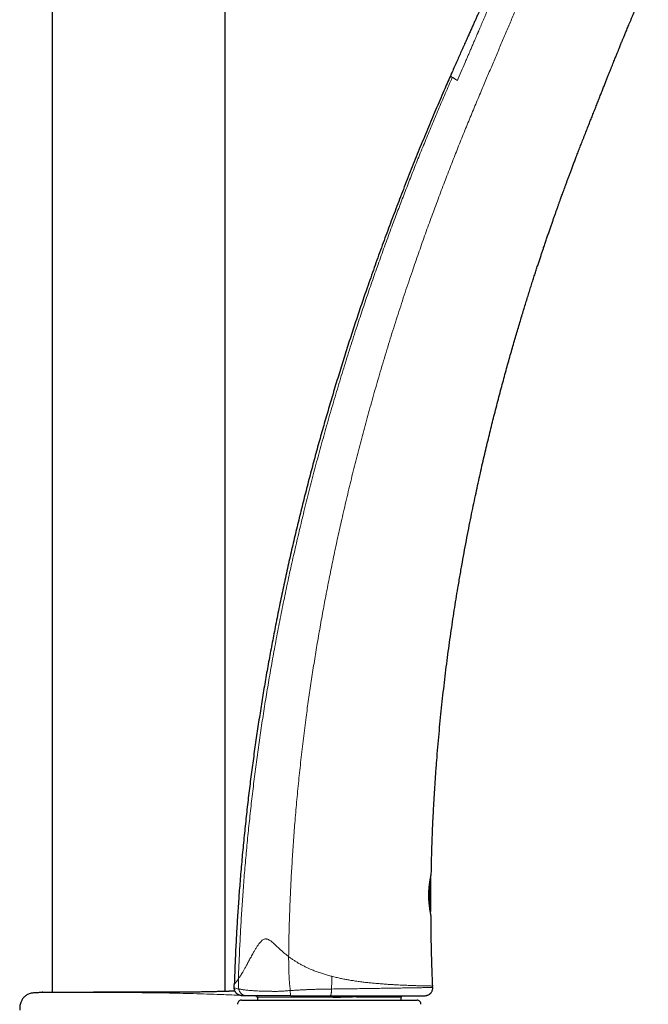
# Model space of a CAD drawing. Header units: millimetres. Extents: x 8 to 1352, y 12 to 1248.
# Tile 120 of 126: x 920 to 1000, y 955 to 1079. Entities that reach past the tile are written whole.
import ezdxf

# ---------------------------------------------------------------- set-up
doc = ezdxf.new("R2010")
doc.units = ezdxf.units.MM

msp = doc.modelspace()

# ---------------------------------------------------------------- linework, layer by layer
at = {"color": 7, "linetype": 'Continuous', "lineweight": 30}
for p, q in [((945.96, 956.26), (945.96, 1149.76)), ((924.06, 1149.4), (924.06, 956.12)), ((972.03, 966.42), (972.03, 970.52)), ((972.03, 970.52), (972.03, 970.52)), ((972.08, 971.01), (972.1, 971.08)), ((972.03, 966.42), (972.03, 966.42)), ((972.06, 965.88), (972.05, 965.95)), ((927.46, 956.12), (929.28, 956.18)), ((929.28, 956.18), (932.16, 956.18)), ((947.22, 956.24), (946.46, 956.27)), ((972.28, 956.72), (972.27, 956.91)), ((922.76, 956.12), (921.96, 956.06)), ((922.85, 956.12), (922.84, 956.12)), ((948.03, 955.11), (970.29, 955.11)), ((950.06, 955.48), (950.06, 955.11)), ((959.61, 955.68), (959.64, 955.68)), ((968.26, 955.11), (968.26, 955.48))]:
    msp.add_line(p, q, dxfattribs=at)
at = {"color": 252, "linetype": 'Continuous', "lineweight": 0}
for p, q in [((932.16, 956.09), (932.16, 956.18)), ((959.6, 955.48), (950.06, 955.48)), ((968.26, 955.48), (963.86, 955.48))]:
    msp.add_line(p, q, dxfattribs=at)
at = {"color": 252, "linetype": 'Continuous', "lineweight": 0, "flags": 128}
msp.add_lwpolyline([(963.86, 955.48), (963.87, 955.52), (963.87, 955.56), (963.88, 955.59), (963.89, 955.62), (963.91, 955.65), (963.93, 955.67), (963.95, 955.68), (963.97, 955.68)], dxfattribs=at)
at = {"color": 252, "linetype": 'Continuous', "lineweight": 0}
for centre, radius, start, end in [((955.91, 995.8), 40.11, 257.342, 258.1843), ((960.96, 955.53), 1.36, 173.5405, 181.8448), ((962.57, 955.53), 0.474, 161.2556, 179.4445)]:
    msp.add_arc(centre, radius, start, end, dxfattribs=at)
at = {"color": 7, "linetype": 'Continuous', "lineweight": 30}
for centre, radius, start, end in [((948.03, 954.61), 0.5, 90, 182.4813), ((949.86, 955.48), 0.2, 360, 90), ((968.46, 955.48), 0.2, 90, 180), ((970.29, 954.61), 0.5, 357.5187, 90)]:
    msp.add_arc(centre, radius, start, end, dxfattribs=at)
for points, knots in [([(998.3, 1117.63), (998.07, 1117.25), (997.62, 1116.51), (996.95, 1115.41), (996.29, 1114.33), (995.65, 1113.28), (995.02, 1112.24), (994.43, 1111.25), (993.85, 1110.29), (993.31, 1109.37), (992.77, 1108.48), (992.25, 1107.6), (991.75, 1106.74), (991.26, 1105.89), (990.78, 1105.07), (990.32, 1104.27), (989.87, 1103.48), (989.43, 1102.72), (989.02, 1101.99), (988.62, 1101.27), (988.23, 1100.58), (987.84, 1099.88), (987.46, 1099.19), (987.09, 1098.5), (986.72, 1097.83), (986.38, 1097.19), (986.05, 1096.57), (985.73, 1095.98), (985.44, 1095.42), (985.17, 1094.9), (984.9, 1094.39), (984.65, 1093.91), (984.41, 1093.44), (984.19, 1093), (983.97, 1092.57), (983.77, 1092.17), (983.57, 1091.79), (983.39, 1091.43), (983.22, 1091.09), (983.07, 1090.77), (982.92, 1090.48), (982.79, 1090.21), (982.67, 1089.96), (982.56, 1089.74), (982.46, 1089.54), (982.36, 1089.34), (982.27, 1089.15), (982.17, 1088.94), (982.05, 1088.7), (981.91, 1088.42), (981.76, 1088.1), (981.59, 1087.76), (981.42, 1087.4), (981.24, 1087.02), (981.05, 1086.63), (980.85, 1086.22), (980.67, 1085.83), (980.5, 1085.47), (980.36, 1085.17), (980.22, 1084.88), (980.12, 1084.67), (980.06, 1084.53), (980.01, 1084.44), (979.98, 1084.35), (979.94, 1084.27), (979.9, 1084.2), (979.87, 1084.13), (979.85, 1084.09), (979.84, 1084.06), (979.83, 1084.04), (979.82, 1084.02), (979.8, 1083.98), (979.78, 1083.93), (979.74, 1083.84), (979.69, 1083.74), (979.63, 1083.62), (979.57, 1083.48), (979.49, 1083.32), (979.41, 1083.14), (979.32, 1082.94), (979.22, 1082.72), (979.1, 1082.48), (978.98, 1082.22), (978.85, 1081.93), (978.71, 1081.62), (978.55, 1081.28), (978.39, 1080.92), (978.21, 1080.53), (978.03, 1080.13), (977.83, 1079.71), (977.64, 1079.27), (977.44, 1078.83), (977.23, 1078.36), (977.01, 1077.88), (976.77, 1077.35), (976.52, 1076.78), (976.25, 1076.17), (975.96, 1075.53), (975.67, 1074.87), (975.36, 1074.18), (975.05, 1073.47), (974.76, 1072.83), (974.59, 1072.42), (974.52, 1072.26)], [0, 0, 0, 0, 0.025642, 0.050771, 0.075386, 0.099487, 0.123075, 0.146148, 0.167433, 0.188261, 0.208632, 0.228547, 0.248005, 0.267007, 0.285552, 0.303641, 0.321272, 0.338447, 0.35487, 0.370853, 0.386394, 0.401495, 0.417307, 0.432605, 0.447389, 0.461659, 0.475415, 0.488658, 0.500673, 0.512232, 0.523334, 0.533979, 0.544168, 0.5539, 0.563175, 0.571994, 0.580357, 0.588262, 0.595582, 0.602462, 0.608901, 0.6149, 0.62006, 0.624842, 0.629248, 0.633345, 0.637565, 0.64198, 0.646591, 0.653251, 0.660281, 0.667682, 0.675452, 0.683592, 0.692103, 0.700984, 0.710226, 0.717294, 0.72388, 0.729984, 0.735606, 0.737559, 0.739447, 0.741268, 0.743024, 0.744706, 0.746102, 0.747123, 0.74776, 0.748055, 0.748404, 0.748966, 0.750282, 0.752126, 0.754261, 0.756832, 0.759839, 0.763283, 0.767163, 0.77148, 0.776233, 0.781423, 0.787048, 0.793111, 0.799914, 0.807195, 0.814952, 0.823186, 0.831898, 0.841086, 0.850185, 0.859709, 0.869657, 0.880028, 0.890824, 0.903373, 0.91645, 0.930056, 0.944189, 0.95885, 0.97404, 0.989757, 1, 1, 1, 1]), ([(972.1, 971.08), (972.11, 971.63), (972.13, 972.82), (972.18, 974.62), (972.25, 976.49), (972.33, 978.33), (972.43, 980.15), (972.54, 981.95), (972.66, 983.72), (972.79, 985.47), (972.93, 987.19), (973.08, 988.87), (973.23, 990.53), (973.4, 992.16), (973.57, 993.77), (973.76, 995.38), (973.95, 996.97), (974.15, 998.54), (974.36, 1000.08), (974.57, 1001.59), (974.79, 1003.08), (975.01, 1004.53), (975.24, 1005.95), (975.48, 1007.45), (975.75, 1009), (976.03, 1010.62), (976.32, 1012.2), (976.62, 1013.75), (976.91, 1015.27), (977.2, 1016.72), (977.49, 1018.09), (977.76, 1019.39), (978.04, 1020.66), (978.31, 1021.91), (978.59, 1023.13), (978.86, 1024.31), (979.13, 1025.44), (979.39, 1026.53), (979.65, 1027.59), (979.91, 1028.63), (980.18, 1029.69), (980.45, 1030.76), (980.74, 1031.85), (981.02, 1032.9), (981.3, 1033.93), (981.57, 1034.94), (981.84, 1035.91), (982.11, 1036.86), (982.37, 1037.79), (982.63, 1038.68), (982.88, 1039.55), (983.13, 1040.4), (983.38, 1041.21), (983.62, 1042.01), (983.85, 1042.77), (984.08, 1043.51), (984.3, 1044.23), (984.52, 1044.94), (984.74, 1045.63), (984.95, 1046.29), (985.15, 1046.92), (985.35, 1047.52), (985.53, 1048.09), (985.71, 1048.63), (985.88, 1049.14), (986.04, 1049.62), (986.19, 1050.07), (986.35, 1050.56), (986.53, 1051.07), (986.71, 1051.6), (986.89, 1052.13), (987.06, 1052.64), (987.24, 1053.14), (987.4, 1053.62), (987.56, 1054.07), (987.71, 1054.51), (987.86, 1054.93), (988.01, 1055.34), (988.12, 1055.66), (988.21, 1055.9), (988.27, 1056.07), (988.32, 1056.23), (988.39, 1056.4), (988.45, 1056.58), (988.53, 1056.79), (988.61, 1057.03), (988.71, 1057.31), (988.83, 1057.61), (988.95, 1057.95), (989.08, 1058.31), (989.22, 1058.7), (989.37, 1059.1), (989.53, 1059.52), (989.69, 1059.95), (989.86, 1060.4), (990.04, 1060.88), (990.23, 1061.38), (990.43, 1061.92), (990.65, 1062.5), (990.9, 1063.13), (991.15, 1063.78), (991.42, 1064.46), (991.7, 1065.17), (991.99, 1065.9), (992.26, 1066.61), (992.53, 1067.27), (992.77, 1067.88), (993.01, 1068.48), (993.24, 1069.06), (993.46, 1069.63), (993.68, 1070.19), (993.89, 1070.71), (994.08, 1071.21), (994.27, 1071.68), (994.44, 1072.12), (994.61, 1072.54), (994.77, 1072.93), (994.91, 1073.31), (995.05, 1073.65), (995.18, 1073.98), (995.3, 1074.28), (995.41, 1074.56), (995.52, 1074.81), (995.61, 1075.04), (995.69, 1075.25), (995.77, 1075.43), (995.83, 1075.59), (995.89, 1075.73), (995.93, 1075.85), (995.97, 1075.93), (996, 1076), (996.01, 1076.04), (996.02, 1076.06), (996.03, 1076.08), (996.04, 1076.1), (996.07, 1076.19), (996.13, 1076.34), (996.21, 1076.52), (996.27, 1076.67), (996.32, 1076.8), (996.38, 1076.95), (996.46, 1077.12), (996.54, 1077.32), (996.62, 1077.53), (996.72, 1077.76), (996.83, 1078.01), (996.94, 1078.28), (997.06, 1078.58), (997.19, 1078.89), (997.34, 1079.23), (997.49, 1079.59), (997.65, 1079.98), (997.83, 1080.38), (998.01, 1080.81), (998.21, 1081.26), (998.42, 1081.75), (998.65, 1082.28), (998.91, 1082.84), (999.17, 1083.44), (999.41, 1083.95), (999.55, 1084.26), (999.6, 1084.37)], [0, 0, 0, 0, 0.014174, 0.030266, 0.046168, 0.061881, 0.077403, 0.092736, 0.107879, 0.122833, 0.137598, 0.151916, 0.166052, 0.180007, 0.19378, 0.207619, 0.22127, 0.234734, 0.248011, 0.261101, 0.273777, 0.286272, 0.298588, 0.310724, 0.324938, 0.338898, 0.352604, 0.366057, 0.379255, 0.392201, 0.403725, 0.41504, 0.426148, 0.437047, 0.447738, 0.458222, 0.467916, 0.477425, 0.48675, 0.495891, 0.504848, 0.514627, 0.524176, 0.533497, 0.542588, 0.551451, 0.560085, 0.56849, 0.576666, 0.584614, 0.592333, 0.599824, 0.607086, 0.614121, 0.620927, 0.627504, 0.633854, 0.640261, 0.646418, 0.652325, 0.657982, 0.663389, 0.668545, 0.673317, 0.677853, 0.682153, 0.686234, 0.690189, 0.695199, 0.700016, 0.70464, 0.709381, 0.7139, 0.718198, 0.722275, 0.72613, 0.729978, 0.733591, 0.737254, 0.73873, 0.740208, 0.741687, 0.74317, 0.744791, 0.746627, 0.748875, 0.751381, 0.754143, 0.757161, 0.760436, 0.763967, 0.767755, 0.771452, 0.775365, 0.779494, 0.783837, 0.788396, 0.79317, 0.798624, 0.804334, 0.810299, 0.816521, 0.823, 0.829734, 0.836725, 0.842283, 0.847946, 0.853446, 0.858736, 0.864054, 0.869143, 0.874002, 0.878489, 0.88276, 0.886817, 0.890658, 0.894284, 0.897694, 0.900889, 0.903869, 0.906633, 0.909182, 0.911516, 0.913635, 0.915538, 0.917226, 0.918699, 0.919957, 0.920999, 0.921826, 0.922408, 0.922799, 0.922901, 0.922996, 0.923231, 0.923632, 0.925439, 0.927355, 0.928487, 0.929664, 0.93102, 0.932598, 0.934398, 0.936419, 0.938528, 0.940833, 0.943336, 0.946036, 0.948933, 0.952085, 0.955441, 0.959001, 0.962766, 0.966734, 0.970906, 0.975283, 0.980332, 0.985629, 0.991171, 0.996961, 1, 1, 1, 1]), ([(974.52, 1072.26), (974.24, 1071.64), (973.61, 1070.2), (972.64, 1067.94), (971.6, 1065.47), (970.57, 1062.97), (969.55, 1060.44), (968.57, 1057.93), (967.61, 1055.44), (966.68, 1052.98), (965.76, 1050.49), (964.86, 1047.97), (964.02, 1045.57), (963.23, 1043.28), (962.51, 1041.12), (961.79, 1038.93), (961.09, 1036.73), (960.4, 1034.5), (959.73, 1032.3), (959.08, 1030.12), (958.46, 1027.96), (957.84, 1025.79), (957.24, 1023.59), (956.65, 1021.37), (956.07, 1019.11), (955.5, 1016.83), (954.94, 1014.52), (954.39, 1012.19), (953.86, 1009.84), (953.35, 1007.47), (952.84, 1005.08), (952.38, 1002.74), (951.94, 1000.47), (951.53, 998.26), (951.13, 996.03), (950.75, 993.78), (950.39, 991.51), (950.04, 989.23), (949.7, 986.92), (949.39, 984.59), (949.08, 982.24), (948.8, 979.87), (948.54, 977.48), (948.29, 975.06), (948.06, 972.63), (947.86, 970.24), (947.68, 967.9), (947.53, 965.6), (947.39, 963.29), (947.27, 960.96), (947.19, 958.9), (947.15, 957.62), (947.13, 957.12)], [0, 0, 0, 0, 0.0171493, 0.0394909, 0.0620127, 0.0847181, 0.1076104, 0.1306929, 0.1526339, 0.1747501, 0.1970448, 0.2195212, 0.2421826, 0.2612109, 0.2803722, 0.2996685, 0.319102, 0.338675, 0.3583897, 0.3771099, 0.3959603, 0.414943, 0.4340602, 0.4533141, 0.4729484, 0.4927277, 0.5126546, 0.5327318, 0.552962, 0.573348, 0.5938928, 0.6145994, 0.6333337, 0.6522033, 0.6712108, 0.6903588, 0.7096497, 0.7290863, 0.7486715, 0.7684081, 0.7882992, 0.8083478, 0.8285572, 0.8489309, 0.8694722, 0.8901847, 0.909325, 0.9286153, 0.9480588, 0.9676587, 0.9874184, 1, 1, 1, 1]), ([(974.52, 1072.26), (974.52, 1072.26), (974.52, 1072.26), (974.52, 1072.26), (974.52, 1072.26)], [0, 0, 0, 0, 0.813377, 1, 1, 1, 1]), ([(972.05, 965.96), (972.05, 965.96), (972.05, 965.96), (972.04, 965.98), (972.04, 966.02), (972.02, 966.07), (972.01, 966.14), (972, 966.23), (971.98, 966.32), (971.96, 966.41), (971.95, 966.5), (971.93, 966.58), (971.92, 966.67), (971.91, 966.77), (971.89, 966.9), (971.86, 967.08), (971.84, 967.31), (971.82, 967.55), (971.8, 967.81), (971.79, 968.08), (971.78, 968.35), (971.78, 968.62), (971.79, 968.89), (971.81, 969.15), (971.83, 969.41), (971.85, 969.64), (971.88, 969.82), (971.89, 969.95), (971.91, 970.05), (971.92, 970.15), (971.94, 970.26), (971.96, 970.38), (971.98, 970.49), (972, 970.59), (972.02, 970.68), (972.03, 970.77), (972.05, 970.84), (972.06, 970.9), (972.07, 970.95), (972.08, 970.98), (972.08, 971), (972.08, 971.01), (972.08, 971.01)], [0, 0, 0, 0, 0.022304, 0.048335, 0.07293, 0.096104, 0.124785, 0.150923, 0.174497, 0.195493, 0.213898, 0.230234, 0.24653, 0.26296, 0.279482, 0.312829, 0.34664, 0.380629, 0.414597, 0.448555, 0.482511, 0.516448, 0.550442, 0.584501, 0.61818, 0.650445, 0.681238, 0.696085, 0.710603, 0.726828, 0.745929, 0.767918, 0.792797, 0.813357, 0.835545, 0.859357, 0.884787, 0.906297, 0.928843, 0.952436, 0.977103, 1, 1, 1, 1]), ([(972.03, 970.51), (972.03, 970.54), (972.02, 970.57), (972.01, 970.6), (972, 970.61)], [0, 0, 0, 0, 0.733693, 1, 1, 1, 1]), ([(971.98, 966.29), (971.99, 966.3), (972, 966.31), (972.02, 966.36), (972.03, 966.39), (972.03, 966.42)], [0, 0, 0, 0, 0.157552, 0.452567, 1, 1, 1, 1]), ([(972.28, 956.91), (972.26, 957.26), (972.22, 958.23), (972.16, 959.82), (972.12, 961.67), (972.08, 963.5), (972.07, 964.91), (972.06, 965.7), (972.06, 965.88)], [0, 0, 0, 0, 0.116763, 0.325108, 0.531377, 0.735572, 0.937697, 1, 1, 1, 1]), ([(932.16, 956.18), (932.31, 956.18), (932.61, 956.18), (933.07, 956.17), (933.53, 956.17), (934.01, 956.17), (934.48, 956.16), (934.96, 956.16), (935.45, 956.16), (935.93, 956.16), (936.4, 956.16), (936.86, 956.16), (937.33, 956.16), (937.79, 956.16), (938.25, 956.16), (938.72, 956.16), (939.17, 956.16), (939.62, 956.16), (940.05, 956.16), (940.47, 956.17), (940.88, 956.17), (941.28, 956.17), (941.68, 956.18), (942.07, 956.18), (942.44, 956.19), (942.8, 956.19), (943.15, 956.2), (943.47, 956.21), (943.78, 956.21), (944.08, 956.22), (944.37, 956.22), (944.64, 956.23), (944.89, 956.23), (945.13, 956.24), (945.34, 956.24), (945.54, 956.25), (945.71, 956.25), (945.88, 956.26), (946.02, 956.26), (946.14, 956.26), (946.25, 956.27), (946.33, 956.27), (946.39, 956.27), (946.43, 956.27), (946.45, 956.27), (946.46, 956.27), (946.46, 956.27)], [0, 0, 0, 0, 0.022513, 0.045026, 0.067695, 0.090364, 0.113527, 0.13669, 0.160023, 0.183356, 0.205869, 0.228382, 0.251051, 0.27372, 0.296883, 0.320045, 0.343378, 0.366711, 0.389224, 0.411738, 0.434408, 0.457078, 0.480241, 0.503404, 0.526737, 0.550071, 0.572585, 0.5951, 0.61777, 0.640441, 0.663605, 0.686768, 0.710102, 0.733436, 0.755957, 0.778477, 0.801154, 0.82383, 0.847001, 0.870171, 0.893512, 0.916853, 0.937564, 0.958305, 0.979137, 1, 1, 1, 1]), ([(947.12, 956.66), (947.12, 956.74), (947.12, 956.89), (947.12, 957.04), (947.13, 957.12)], [0, 0, 0, 0, 0.505469, 1, 1, 1, 1]), ([(948.12, 955.68), (948.08, 955.68), (948, 955.69), (947.88, 955.71), (947.76, 955.75), (947.66, 955.79), (947.58, 955.84), (947.5, 955.9), (947.42, 955.97), (947.35, 956.04), (947.29, 956.12), (947.24, 956.21), (947.19, 956.31), (947.15, 956.42), (947.13, 956.54), (947.12, 956.63), (947.12, 956.66)], [0, 0, 0, 0, 0.076949, 0.157159, 0.240183, 0.303978, 0.368757, 0.434208, 0.5, 0.565792, 0.631243, 0.696022, 0.759817, 0.842841, 0.923051, 1, 1, 1, 1]), ([(947.13, 956.66), (947.13, 956.66), (947.12, 956.66), (947.12, 956.66), (947.12, 956.66)], [0, 0, 0, 0, 0.089393, 1, 1, 1, 1]), ([(947.13, 956.66), (947.13, 956.63), (947.13, 956.55), (947.14, 956.48), (947.15, 956.44)], [0, 0, 0, 0, 0.4935488, 1, 1, 1, 1]), ([(971.27, 955.68), (971.31, 955.68), (971.39, 955.69), (971.49, 955.7), (971.57, 955.73), (971.66, 955.76), (971.76, 955.8), (971.85, 955.86), (971.93, 955.92), (972, 955.98), (972.07, 956.06), (972.13, 956.15), (972.2, 956.27), (972.25, 956.41), (972.28, 956.56), (972.28, 956.66), (972.28, 956.72)], [0, 0, 0, 0, 0.077157, 0.142403, 0.194163, 0.233876, 0.312737, 0.3947, 0.439725, 0.49451, 0.559078, 0.633008, 0.715508, 0.805351, 0.900863, 1, 1, 1, 1]), ([(921.96, 956.06), (921.87, 956.06), (921.68, 956.04), (921.4, 956), (921.15, 955.93), (920.94, 955.83), (920.75, 955.72), (920.59, 955.59), (920.43, 955.44), (920.3, 955.27), (920.19, 955.09), (920.1, 954.9), (920.02, 954.68), (919.96, 954.42), (919.94, 954.14), (919.93, 953.95), (919.93, 953.86)], [0, 0, 0, 0, 0.0833887, 0.1667303, 0.250018, 0.3124847, 0.3749789, 0.4374868, 0.499977, 0.5624492, 0.6249447, 0.6874568, 0.7499616, 0.8332711, 0.9166137, 1, 1, 1, 1]), ([(922.76, 956.12), (922.76, 956.12), (922.77, 956.12), (922.8, 956.12), (922.85, 956.12), (922.93, 956.12), (923.02, 956.12), (923.14, 956.12), (923.28, 956.12), (923.44, 956.12), (923.62, 956.12), (923.82, 956.12), (924.04, 956.12), (924.28, 956.12), (924.54, 956.12), (924.82, 956.12), (925.12, 956.12), (925.41, 956.12), (925.67, 956.12), (925.9, 956.12), (926.14, 956.12), (926.39, 956.12), (926.65, 956.12), (926.91, 956.12), (927.18, 956.12), (927.37, 956.12), (927.46, 956.12)], [0, 0, 0, 0, 0.045662, 0.091324, 0.137304, 0.183283, 0.230263, 0.277243, 0.324568, 0.371894, 0.417556, 0.463218, 0.509197, 0.555177, 0.602157, 0.649136, 0.696462, 0.743787, 0.775544, 0.8073, 0.839163, 0.871026, 0.903214, 0.935402, 0.967701, 1, 1, 1, 1]), ([(948.66, 955.68), (948.63, 955.68), (948.56, 955.68), (948.47, 955.68), (948.39, 955.68), (948.32, 955.68), (948.27, 955.68), (948.21, 955.68), (948.16, 955.68), (948.13, 955.68), (948.12, 955.68), (948.12, 955.68)], [0, 0, 0, 0, 0.089974, 0.181438, 0.274453, 0.36908, 0.465375, 0.558881, 0.703765, 0.850755, 1, 1, 1, 1]), ([(954.28, 955.68), (954.22, 955.68), (954.11, 955.68), (953.95, 955.68), (953.8, 955.68), (953.65, 955.68), (953.5, 955.68), (953.35, 955.68), (953.21, 955.68), (953.07, 955.68), (952.94, 955.68), (952.8, 955.68), (952.67, 955.68), (952.54, 955.68), (952.4, 955.68), (952.22, 955.68), (951.98, 955.68), (951.72, 955.68), (951.47, 955.68), (951.23, 955.68), (951.01, 955.68), (950.79, 955.68), (950.58, 955.68), (950.38, 955.68), (950.18, 955.68), (950, 955.68), (949.82, 955.68), (949.65, 955.68), (949.5, 955.68), (949.37, 955.68), (949.28, 955.68), (949.2, 955.68), (949.12, 955.68), (949.05, 955.68), (948.98, 955.68), (948.91, 955.68), (948.83, 955.68), (948.74, 955.68), (948.69, 955.68), (948.66, 955.68)], [0, 0, 0, 0, 0.019737, 0.037847, 0.05435, 0.071408, 0.089632, 0.107149, 0.124045, 0.140823, 0.158531, 0.177195, 0.194273, 0.210619, 0.229082, 0.249666, 0.288008, 0.325396, 0.361861, 0.397437, 0.432161, 0.466073, 0.499214, 0.534943, 0.5706, 0.606244, 0.642214, 0.678212, 0.713899, 0.749341, 0.771095, 0.793554, 0.816735, 0.840651, 0.865318, 0.887291, 0.921426, 0.958991, 1, 1, 1, 1]), ([(954.28, 955.68), (954.41, 955.68), (954.66, 955.68), (955.05, 955.68), (955.45, 955.68), (955.85, 955.68), (956.27, 955.68), (956.68, 955.68), (957.19, 955.68), (957.81, 955.68), (958.55, 955.68), (959.04, 955.68), (959.29, 955.68)], [0, 0, 0, 0, 0.075179, 0.152135, 0.230908, 0.311537, 0.394058, 0.478504, 0.55796, 0.702041, 0.849351, 1, 1, 1, 1]), ([(959.29, 955.68), (959.55, 955.68), (960.05, 955.68), (960.78, 955.68), (961.5, 955.68), (962.19, 955.68), (962.85, 955.68), (963.35, 955.68), (963.68, 955.68), (963.85, 955.68), (964.02, 955.68), (964.19, 955.68), (964.36, 955.68), (964.53, 955.68), (964.69, 955.68), (964.97, 955.68), (965.35, 955.68), (965.86, 955.68), (966.38, 955.68), (966.9, 955.68), (967.29, 955.68), (967.56, 955.68), (967.73, 955.68), (967.89, 955.68), (968.05, 955.68), (968.21, 955.68), (968.43, 955.68), (968.71, 955.68), (969.02, 955.68), (969.29, 955.68), (969.52, 955.68), (969.74, 955.68), (969.94, 955.68), (970.13, 955.68), (970.31, 955.68), (970.49, 955.68), (970.66, 955.68), (970.81, 955.68), (970.94, 955.68), (971.04, 955.68), (971.12, 955.68), (971.18, 955.68), (971.22, 955.68), (971.26, 955.68), (971.28, 955.68), (971.28, 955.68), (971.28, 955.68), (971.28, 955.68)], [0, 0, 0, 0, 0.04391, 0.086664, 0.128292, 0.168822, 0.208285, 0.246717, 0.25737, 0.267939, 0.278425, 0.288828, 0.29915, 0.309392, 0.319554, 0.329638, 0.360831, 0.391294, 0.426656, 0.461099, 0.494694, 0.506644, 0.518522, 0.530332, 0.54208, 0.55377, 0.565406, 0.59265, 0.619689, 0.64103, 0.662079, 0.682873, 0.703449, 0.723845, 0.7441, 0.768375, 0.792908, 0.817771, 0.843033, 0.868761, 0.889254, 0.909883, 0.930676, 0.95166, 0.972862, 0.994308, 1, 1, 1, 1]), ([(959.6, 955.48), (959.69, 955.48), (959.88, 955.48), (960.17, 955.49), (960.45, 955.51), (960.74, 955.52), (960.99, 955.53), (961.21, 955.54), (961.39, 955.54), (961.56, 955.54), (961.74, 955.54), (961.92, 955.54), (962.04, 955.54), (962.1, 955.54)], [0, 0, 0, 0, 0.111787, 0.223706, 0.335722, 0.447731, 0.567073, 0.643049, 0.712066, 0.779503, 0.852788, 0.926283, 1, 1, 1, 1])]:
    msp.add_open_spline(points, degree=3, knots=knots, dxfattribs=at)
at = {"color": 252, "linetype": 'Continuous', "lineweight": 0}
for points, knots in [([(986.36, 1095.46), (986.32, 1095.38), (986.23, 1095.21), (986.09, 1094.95), (985.94, 1094.66), (985.77, 1094.34), (985.6, 1094), (985.41, 1093.64), (985.21, 1093.25), (985, 1092.84), (984.78, 1092.41), (984.54, 1091.95), (984.3, 1091.46), (984.04, 1090.95), (983.82, 1090.52), (983.65, 1090.17), (983.53, 1089.92), (983.41, 1089.67), (983.29, 1089.43), (983.18, 1089.21), (983.07, 1088.99), (982.89, 1088.61), (982.64, 1088.1), (982.34, 1087.45), (982.04, 1086.83), (981.76, 1086.24), (981.52, 1085.72), (981.32, 1085.27), (981.14, 1084.88), (980.96, 1084.48), (980.8, 1084.14), (980.7, 1083.91), (980.66, 1083.83), (980.65, 1083.81), (980.64, 1083.79), (980.63, 1083.76), (980.62, 1083.74), (980.61, 1083.72), (980.52, 1083.52), (980.35, 1083.14), (980.11, 1082.6), (979.88, 1082.08), (979.66, 1081.58), (979.45, 1081.1), (979.25, 1080.64), (979.06, 1080.21), (978.88, 1079.8), (978.71, 1079.41), (978.55, 1079.04), (978.4, 1078.69), (978.26, 1078.36), (978.16, 1078.12), (978.09, 1077.96), (978.05, 1077.88), (978.02, 1077.8), (977.98, 1077.71), (977.94, 1077.61), (977.82, 1077.32), (977.63, 1076.9), (977.4, 1076.35), (977.19, 1075.86), (976.99, 1075.39), (976.79, 1074.93), (976.59, 1074.46), (976.13, 1073.38), (975.73, 1072.45), (975.4, 1071.69)], [0, 0, 0, 0, 0.010283, 0.021672, 0.034164, 0.047759, 0.062456, 0.07796, 0.094525, 0.112148, 0.130828, 0.150565, 0.171356, 0.193201, 0.216098, 0.22672, 0.237554, 0.2486, 0.258398, 0.267888, 0.277259, 0.286511, 0.315159, 0.342607, 0.368857, 0.393912, 0.417774, 0.434516, 0.450618, 0.466081, 0.485516, 0.493715, 0.494622, 0.495527, 0.496428, 0.497327, 0.498223, 0.499116, 0.500007, 0.52364, 0.546373, 0.56821, 0.589151, 0.609198, 0.628017, 0.645975, 0.663073, 0.679312, 0.694692, 0.709213, 0.722877, 0.735684, 0.739278, 0.742798, 0.746244, 0.749617, 0.753434, 0.759079, 0.784986, 0.806354, 0.82686, 0.846501, 0.865279, 0.884214, 0.904564, 1, 1, 1, 1]), ([(978.42, 1070.35), (978.65, 1070.89), (979.11, 1071.98), (979.79, 1073.6), (980.47, 1075.19), (981.13, 1076.77), (981.79, 1078.32), (982.44, 1079.84), (983.09, 1081.33), (983.71, 1082.75), (984.3, 1084.1), (984.88, 1085.37), (985.45, 1086.63), (986.04, 1087.89), (986.62, 1089.13), (987.22, 1090.36), (987.83, 1091.59), (988.45, 1092.83), (988.87, 1093.65), (989.08, 1094.07)], [0, 0, 0, 0, 0.068384, 0.135904, 0.202525, 0.268212, 0.33292, 0.396588, 0.459159, 0.520687, 0.575031, 0.62874, 0.682, 0.735031, 0.788045, 0.840294, 0.892912, 0.946086, 1, 1, 1, 1]), ([(974.52, 1072.26), (974.52, 1072.26), (974.52, 1072.26), (974.55, 1072.24), (974.6, 1072.2), (974.67, 1072.16), (974.73, 1072.12), (974.76, 1072.1)], [0, 0, 0, 0, 0.199442, 0.399579, 0.599717, 0.79986, 1, 1, 1, 1]), ([(974.76, 1072.1), (974.46, 1071.42), (973.87, 1070.06), (973, 1068.02), (972.15, 1066), (971.32, 1063.99), (970.51, 1062.01), (969.73, 1060.06), (968.98, 1058.13), (968.24, 1056.21), (967.47, 1054.18), (966.67, 1052.04), (965.86, 1049.79), (965.06, 1047.55), (964.28, 1045.32), (963.53, 1043.1), (962.74, 1040.73), (961.93, 1038.22), (961.1, 1035.57), (960.29, 1032.92), (959.5, 1030.27), (958.74, 1027.62), (958.01, 1024.99), (957.3, 1022.36), (956.62, 1019.72), (955.97, 1017.13), (955.36, 1014.59), (954.78, 1012.09), (954.21, 1009.58), (953.67, 1007.04), (953.14, 1004.48), (952.64, 1001.9), (952.16, 999.37), (951.72, 996.9), (951.31, 994.48), (950.91, 992.05), (950.54, 989.61), (950.19, 987.16), (949.85, 984.69), (949.54, 982.21), (949.25, 979.72), (948.98, 977.23), (948.73, 974.73), (948.5, 972.22), (948.3, 969.75), (948.13, 967.33), (947.98, 964.95), (947.85, 962.57), (947.74, 960.19), (947.68, 958.6), (947.65, 957.81)], [0, 0, 0, 0, 0.018943, 0.037684, 0.056231, 0.074594, 0.092782, 0.110485, 0.128037, 0.145448, 0.162726, 0.183136, 0.203386, 0.223492, 0.243469, 0.263333, 0.283098, 0.306708, 0.330225, 0.353675, 0.377084, 0.40048, 0.42347, 0.446496, 0.469583, 0.492757, 0.514305, 0.535968, 0.557768, 0.579723, 0.601831, 0.624087, 0.64648, 0.66712, 0.687861, 0.708694, 0.729613, 0.750611, 0.77168, 0.792813, 0.814003, 0.835244, 0.856527, 0.877846, 0.899194, 0.919342, 0.939503, 0.95967, 0.979838, 1, 1, 1, 1]), ([(975.4, 1071.69), (975.36, 1071.72), (975.27, 1071.77), (975.15, 1071.85), (975.06, 1071.91), (974.97, 1071.97), (974.89, 1072.02), (974.82, 1072.07), (974.78, 1072.09), (974.76, 1072.1)], [0, 0, 0, 0, 0.124971, 0.249919, 0.374909, 0.499947, 0.666661, 0.833331, 1, 1, 1, 1]), ([(954.02, 960.65), (954.03, 961.45), (954.05, 963.06), (954.12, 965.47), (954.21, 967.88), (954.32, 970.3), (954.46, 972.71), (954.62, 975.13), (954.8, 977.64), (955.03, 980.23), (955.29, 982.91), (955.57, 985.6), (955.89, 988.29), (956.21, 990.85), (956.54, 993.26), (956.88, 995.53), (957.23, 997.81), (957.6, 1000.1), (958, 1002.41), (958.41, 1004.67), (958.83, 1006.9), (959.26, 1009.1), (959.71, 1011.31), (960.18, 1013.52), (960.7, 1015.86), (961.27, 1018.31), (961.88, 1020.89), (962.53, 1023.46), (963.19, 1026.04), (963.88, 1028.6), (964.59, 1031.17), (965.35, 1033.81), (966.15, 1036.52), (967, 1039.3), (967.88, 1042.07), (968.77, 1044.81), (969.64, 1047.38), (970.47, 1049.78), (971.25, 1052), (972.05, 1054.21), (972.86, 1056.39), (973.67, 1058.55), (974.47, 1060.64), (975.27, 1062.67), (976.05, 1064.62), (976.84, 1066.56), (977.63, 1068.46), (978.16, 1069.72), (978.42, 1070.35)], [0, 0, 0, 0, 0.021323, 0.042651, 0.063995, 0.085364, 0.106765, 0.128208, 0.149703, 0.173416, 0.197213, 0.221106, 0.245107, 0.269228, 0.289429, 0.309729, 0.330134, 0.350653, 0.37129, 0.392054, 0.41175, 0.431563, 0.451484, 0.471499, 0.491595, 0.514932, 0.538344, 0.561812, 0.585317, 0.608841, 0.632365, 0.655871, 0.681682, 0.707422, 0.733066, 0.758588, 0.783963, 0.804979, 0.825862, 0.846597, 0.867171, 0.887567, 0.90777, 0.92663, 0.945295, 0.963753, 0.981993, 1, 1, 1, 1]), ([(972.1, 971.08), (972.1, 971.08), (972.1, 971.07), (972.09, 971.05), (972.08, 971.02), (972.08, 971), (972.07, 970.97), (972.07, 970.95), (972.06, 970.92), (972.06, 970.9), (972.05, 970.88), (972.05, 970.85), (972.04, 970.81), (972.03, 970.75), (972.01, 970.68), (972, 970.6), (971.98, 970.51), (971.96, 970.42), (971.95, 970.35), (971.94, 970.29), (971.93, 970.24), (971.92, 970.18), (971.91, 970.11), (971.9, 970.04), (971.89, 969.96), (971.88, 969.85), (971.86, 969.7), (971.84, 969.54), (971.82, 969.39), (971.81, 969.29), (971.81, 969.2), (971.8, 969.13), (971.8, 969.08), (971.8, 969.03), (971.79, 968.98), (971.79, 968.92), (971.79, 968.85), (971.78, 968.77), (971.78, 968.71), (971.78, 968.65), (971.78, 968.61), (971.78, 968.58), (971.78, 968.55), (971.78, 968.51), (971.78, 968.44), (971.78, 968.36), (971.78, 968.26), (971.78, 968.15), (971.78, 968.02), (971.79, 967.88), (971.8, 967.75), (971.81, 967.63), (971.81, 967.52), (971.82, 967.43), (971.83, 967.34), (971.84, 967.24), (971.85, 967.14), (971.87, 967.03), (971.88, 966.93), (971.89, 966.84), (971.9, 966.76), (971.92, 966.67), (971.93, 966.56), (971.95, 966.45), (971.97, 966.36), (971.98, 966.28), (972, 966.2), (972.01, 966.15), (972.01, 966.11), (972.02, 966.08), (972.03, 966.05), (972.03, 966.02), (972.04, 965.99), (972.04, 965.97), (972.05, 965.96), (972.05, 965.94), (972.05, 965.92), (972.06, 965.89), (972.06, 965.88), (972.06, 965.88), (972.06, 965.88)], [0, 0, 0, 0, 0.023655, 0.047123, 0.070417, 0.081345, 0.09224, 0.103102, 0.113931, 0.117575, 0.12485, 0.13548, 0.147258, 0.16149, 0.178171, 0.197292, 0.218845, 0.234826, 0.246106, 0.255179, 0.26481, 0.274997, 0.285742, 0.297045, 0.308907, 0.319402, 0.345201, 0.372988, 0.386883, 0.401123, 0.414133, 0.420276, 0.426426, 0.432581, 0.438743, 0.445637, 0.45592, 0.464991, 0.472852, 0.479507, 0.484956, 0.487588, 0.490641, 0.49646, 0.5043, 0.514154, 0.526125, 0.540145, 0.55622, 0.57391, 0.588881, 0.606042, 0.620422, 0.632009, 0.641775, 0.656226, 0.671925, 0.687556, 0.703121, 0.717112, 0.728651, 0.742878, 0.762432, 0.785444, 0.803492, 0.82138, 0.839211, 0.856987, 0.864713, 0.873326, 0.884854, 0.899294, 0.907112, 0.915577, 0.924689, 0.931903, 0.937414, 0.968697, 0.999974, 1, 1, 1, 1]), ([(972.03, 966.42), (972.03, 966.42), (972.03, 966.42), (972.02, 966.45), (972.02, 966.49), (972.01, 966.55), (972, 966.64), (971.98, 966.74), (971.97, 966.85), (971.96, 966.98), (971.94, 967.13), (971.93, 967.29), (971.91, 967.46), (971.9, 967.64), (971.89, 967.83), (971.88, 968.03), (971.88, 968.23), (971.87, 968.43), (971.87, 968.63), (971.88, 968.83), (971.89, 969.03), (971.89, 969.22), (971.91, 969.41), (971.92, 969.58), (971.93, 969.74), (971.95, 969.9), (971.96, 970.03), (971.98, 970.16), (971.99, 970.26), (972.01, 970.35), (972.02, 970.42), (972.02, 970.47), (972.03, 970.49), (972.03, 970.5)], [0, 0, 0, 0, 0.026261, 0.058637, 0.091355, 0.123929, 0.15621, 0.188506, 0.221122, 0.253864, 0.286196, 0.318434, 0.350898, 0.3837, 0.416049, 0.448278, 0.480719, 0.513355, 0.545645, 0.577927, 0.610538, 0.643007, 0.67525, 0.707593, 0.74036, 0.772824, 0.805075, 0.837427, 0.870187, 0.902742, 0.935026, 0.967343, 1, 1, 1, 1]), ([(972.03, 970.5), (972.03, 970.51), (972.03, 970.52), (972.03, 970.52), (972.03, 970.52)], [0, 0, 0, 0, 0.9036675, 1, 1, 1, 1]), ([(947.65, 957.81), (947.69, 957.86), (947.76, 957.97), (947.88, 958.15), (948.01, 958.36), (948.16, 958.61), (948.34, 958.91), (948.53, 959.26), (948.75, 959.65), (948.99, 960.1), (949.25, 960.59), (949.5, 961.04), (949.73, 961.44), (949.93, 961.78), (950.14, 962.1), (950.33, 962.36), (950.51, 962.57), (950.67, 962.71), (950.82, 962.81), (950.96, 962.86), (951.1, 962.88), (951.23, 962.87), (951.39, 962.83), (951.56, 962.74), (951.75, 962.62), (951.95, 962.46), (952.16, 962.28), (952.37, 962.08), (952.62, 961.84), (952.93, 961.55), (953.29, 961.23), (953.65, 960.93), (953.89, 960.74), (954.02, 960.65)], [0, 0, 0, 0, 0.040478, 0.081709, 0.123976, 0.167699, 0.213163, 0.260701, 0.310559, 0.362872, 0.417567, 0.474117, 0.510232, 0.546428, 0.581891, 0.615874, 0.637333, 0.65753, 0.676396, 0.689768, 0.702739, 0.715651, 0.728834, 0.747266, 0.766908, 0.787747, 0.809755, 0.832789, 0.856465, 0.892438, 0.928697, 0.96468, 1, 1, 1, 1]), ([(959.48, 958.14), (959.31, 958.19), (958.96, 958.28), (958.43, 958.44), (957.91, 958.61), (957.38, 958.8), (956.91, 958.99), (956.48, 959.18), (956.1, 959.36), (955.71, 959.56), (955.34, 959.76), (955, 959.97), (954.67, 960.18), (954.35, 960.4), (954.13, 960.56), (954.02, 960.65)], [0, 0, 0, 0, 0.090676, 0.18123, 0.27236, 0.364784, 0.459245, 0.527008, 0.596549, 0.668307, 0.742754, 0.80346, 0.866391, 0.931813, 1, 1, 1, 1]), ([(954.02, 960.65), (954.02, 960.47), (954.02, 960.1), (954.03, 959.55), (954.04, 958.99), (954.06, 958.49), (954.08, 958.04), (954.1, 957.67), (954.13, 957.31), (954.16, 956.96), (954.19, 956.64), (954.21, 956.43), (954.23, 956.33)], [0, 0, 0, 0, 0.122416, 0.247827, 0.376872, 0.508252, 0.595893, 0.682479, 0.767023, 0.848598, 0.92643, 1, 1, 1, 1]), ([(947.65, 957.81), (947.64, 957.8), (947.63, 957.77), (947.6, 957.74), (947.58, 957.7), (947.55, 957.66), (947.51, 957.61), (947.48, 957.56), (947.44, 957.52), (947.41, 957.47), (947.38, 957.43), (947.35, 957.4), (947.33, 957.37), (947.31, 957.34), (947.29, 957.31), (947.27, 957.29), (947.25, 957.26), (947.22, 957.23), (947.21, 957.21), (947.19, 957.2), (947.18, 957.19), (947.18, 957.18), (947.17, 957.17), (947.16, 957.16), (947.15, 957.15), (947.14, 957.14), (947.14, 957.13), (947.13, 957.12), (947.13, 957.12), (947.13, 957.12), (947.13, 957.12), (947.13, 957.12)], [0, 0, 0, 0, 0.022009, 0.047532, 0.076541, 0.109005, 0.144894, 0.18418, 0.22684, 0.268832, 0.309975, 0.348513, 0.384477, 0.417891, 0.448773, 0.477138, 0.523536, 0.573606, 0.627366, 0.649502, 0.672214, 0.695504, 0.719375, 0.747262, 0.778065, 0.828806, 0.874072, 0.913846, 0.948108, 0.976834, 1, 1, 1, 1]), ([(947.65, 957.81), (947.65, 957.71), (947.65, 957.5), (947.65, 957.18), (947.66, 956.86), (947.69, 956.65), (947.7, 956.54)], [0, 0, 0, 0, 0.241578, 0.488894, 0.742794, 1, 1, 1, 1]), ([(959.46, 956.53), (959.46, 956.67), (959.47, 956.94), (959.48, 957.35), (959.48, 957.75), (959.48, 958.01), (959.48, 958.14)], [0, 0, 0, 0, 0.256332, 0.511803, 0.759831, 1, 1, 1, 1]), ([(972.27, 956.91), (972.27, 956.91), (972.27, 956.91), (972.25, 956.91), (972.2, 956.91), (972.14, 956.91), (972.06, 956.91), (971.96, 956.92), (971.83, 956.92), (971.67, 956.92), (971.49, 956.92), (971.28, 956.93), (971.04, 956.93), (970.78, 956.94), (970.53, 956.95), (970.27, 956.95), (969.99, 956.96), (969.69, 956.97), (969.36, 956.98), (968.99, 957), (968.59, 957.02), (968.16, 957.03), (967.72, 957.06), (967.25, 957.08), (966.76, 957.11), (966.26, 957.15), (965.74, 957.19), (965.2, 957.23), (964.63, 957.28), (964.04, 957.34), (963.44, 957.41), (962.81, 957.49), (962.22, 957.58), (961.66, 957.67), (961.13, 957.77), (960.59, 957.88), (960.04, 958), (959.67, 958.09), (959.48, 958.14)], [0, 0, 0, 0, 0.023686, 0.047497, 0.071464, 0.095629, 0.120044, 0.144768, 0.169874, 0.195443, 0.221524, 0.248104, 0.275185, 0.302774, 0.325223, 0.348017, 0.371171, 0.394701, 0.418628, 0.445894, 0.473658, 0.501951, 0.530799, 0.560224, 0.589704, 0.619773, 0.650444, 0.681726, 0.714227, 0.747426, 0.781358, 0.81606, 0.851568, 0.880067, 0.909126, 0.938777, 0.969056, 1, 1, 1, 1]), ([(947.7, 956.54), (947.73, 956.53), (947.8, 956.52), (947.9, 956.5), (948.02, 956.48), (948.16, 956.46), (948.31, 956.43), (948.49, 956.41), (948.72, 956.38), (948.98, 956.35), (949.27, 956.33), (949.57, 956.31), (949.91, 956.29), (950.26, 956.27), (950.64, 956.26), (951.03, 956.25), (951.35, 956.24), (951.61, 956.24), (951.8, 956.24), (951.99, 956.23), (952.18, 956.23), (952.39, 956.23), (952.61, 956.23), (952.84, 956.24), (953.08, 956.25), (953.32, 956.26), (953.56, 956.28), (953.8, 956.3), (954.02, 956.32), (954.16, 956.33), (954.23, 956.33)], [0, 0, 0, 0, 0.038059, 0.077179, 0.117122, 0.157677, 0.198662, 0.239941, 0.289751, 0.339715, 0.389627, 0.439262, 0.488382, 0.5394, 0.590109, 0.64062, 0.691008, 0.713604, 0.736186, 0.758803, 0.781774, 0.805498, 0.830402, 0.856944, 0.882046, 0.908038, 0.933802, 0.95803, 0.979953, 1, 1, 1, 1]), ([(947.7, 956.54), (947.71, 956.5), (947.72, 956.43), (947.75, 956.32), (947.8, 956.21), (947.86, 956.11), (947.94, 956.01), (948.02, 955.93), (948.12, 955.85), (948.22, 955.79), (948.33, 955.74), (948.44, 955.71), (948.55, 955.69), (948.62, 955.68), (948.66, 955.68)], [0, 0, 0, 0, 0.077933, 0.158652, 0.241749, 0.326725, 0.413001, 0.499944, 0.586891, 0.673178, 0.75817, 0.84129, 0.922036, 1, 1, 1, 1]), ([(954.23, 956.33), (954.32, 956.34), (954.5, 956.35), (954.76, 956.36), (955, 956.38), (955.24, 956.39), (955.46, 956.41), (955.66, 956.42), (955.84, 956.43), (956, 956.43), (956.16, 956.44), (956.33, 956.45), (956.5, 956.46), (956.67, 956.46), (956.96, 956.47), (957.35, 956.49), (957.85, 956.5), (958.38, 956.51), (958.91, 956.52), (959.28, 956.53), (959.46, 956.53)], [0, 0, 0, 0, 0.052305, 0.101967, 0.149029, 0.193535, 0.235531, 0.277419, 0.306955, 0.33724, 0.368272, 0.40005, 0.432576, 0.465854, 0.499888, 0.594009, 0.690661, 0.790206, 0.89312, 1, 1, 1, 1]), ([(954.23, 956.33), (954.23, 956.29), (954.23, 956.19), (954.23, 956.07), (954.24, 955.95), (954.25, 955.86), (954.26, 955.78), (954.26, 955.72), (954.27, 955.69), (954.28, 955.68), (954.28, 955.68)], [0, 0, 0, 0, 0.119967, 0.244148, 0.371305, 0.500004, 0.628702, 0.755858, 0.880036, 1, 1, 1, 1]), ([(959.29, 955.68), (959.3, 955.68), (959.31, 955.69), (959.33, 955.71), (959.35, 955.74), (959.37, 955.79), (959.39, 955.85), (959.4, 955.92), (959.42, 956.01), (959.43, 956.1), (959.44, 956.2), (959.45, 956.31), (959.46, 956.42), (959.46, 956.49), (959.46, 956.53)], [0, 0, 0, 0, 0.07802, 0.15879, 0.241903, 0.326865, 0.413105, 0.499999, 0.586893, 0.673133, 0.758095, 0.841209, 0.921979, 1, 1, 1, 1]), ([(959.46, 956.53), (959.83, 956.53), (960.57, 956.54), (961.67, 956.56), (962.75, 956.57), (963.76, 956.59), (964.69, 956.6), (965.53, 956.61), (966.37, 956.63), (967.19, 956.64), (967.94, 956.65), (968.61, 956.66), (969.22, 956.67), (969.74, 956.68), (970.18, 956.69), (970.55, 956.69), (970.89, 956.7), (971.19, 956.7), (971.46, 956.71), (971.69, 956.71), (971.88, 956.71), (972.05, 956.71), (972.18, 956.72), (972.26, 956.72), (972.29, 956.72), (972.28, 956.72), (972.28, 956.72)], [0, 0, 0, 0, 0.059401, 0.118765, 0.178183, 0.237783, 0.285851, 0.334408, 0.383408, 0.432857, 0.482826, 0.524986, 0.567561, 0.610391, 0.642605, 0.674854, 0.707118, 0.739396, 0.771843, 0.804476, 0.837096, 0.8695, 0.912362, 0.954944, 0.997069, 1, 1, 1, 1]), ([(932.16, 956.09), (931.96, 956.09), (931.57, 956.09), (930.99, 956.09), (930.34, 956.09), (929.62, 956.09), (928.85, 956.09), (928.1, 956.09), (927.38, 956.08), (926.69, 956.08), (926.04, 956.08), (925.43, 956.08), (924.85, 956.08), (924.33, 956.07), (923.84, 956.07), (923.41, 956.07), (923.03, 956.07), (922.7, 956.07), (922.43, 956.07), (922.22, 956.06), (922.08, 956.06), (922, 956.06), (921.97, 956.06), (921.96, 956.06)], [0, 0, 0, 0, 0.035112, 0.070224, 0.105338, 0.155047, 0.20475, 0.254448, 0.30415, 0.353856, 0.403563, 0.45327, 0.502973, 0.552673, 0.602373, 0.652076, 0.701779, 0.751484, 0.801193, 0.850888, 0.900583, 0.950285, 1, 1, 1, 1]), ([(947.83, 955.73), (947.16, 955.76), (945.34, 955.84), (942.37, 955.94), (938.92, 956.02), (936.34, 956.06), (934.64, 956.07), (933.8, 956.07), (932.98, 956.08), (932.43, 956.09), (932.16, 956.09)], [0, 0, 0, 0, 0.128704, 0.348168, 0.567632, 0.787095, 0.840321, 0.893549, 0.946775, 1, 1, 1, 1]), ([(950, 955.63), (949.75, 955.64), (949.37, 955.66), (948.99, 955.68), (948.86, 955.68)], [0, 0, 0, 0, 0.651982, 1, 1, 1, 1]), ([(962.1, 955.54), (962.14, 955.54), (962.23, 955.53), (962.39, 955.53), (962.52, 955.52), (962.63, 955.52), (962.71, 955.51), (962.77, 955.51), (962.83, 955.51), (962.88, 955.51), (962.92, 955.51), (962.95, 955.5), (962.98, 955.5), (963, 955.5), (963.03, 955.5), (963.05, 955.5), (963.08, 955.5), (963.11, 955.5), (963.13, 955.5), (963.16, 955.5), (963.22, 955.5), (963.34, 955.49), (963.52, 955.49), (963.7, 955.48), (963.81, 955.48), (963.86, 955.48)], [0, 0, 0, 0, 0.071591, 0.154967, 0.250126, 0.295708, 0.336779, 0.373338, 0.405387, 0.432924, 0.45595, 0.474466, 0.490365, 0.500124, 0.515122, 0.529994, 0.544739, 0.559357, 0.573849, 0.588215, 0.602453, 0.678506, 0.804795, 0.907253, 1, 1, 1, 1])]:
    msp.add_open_spline(points, degree=3, knots=knots, dxfattribs=at)

doc.saveas('drawing.dxf')
